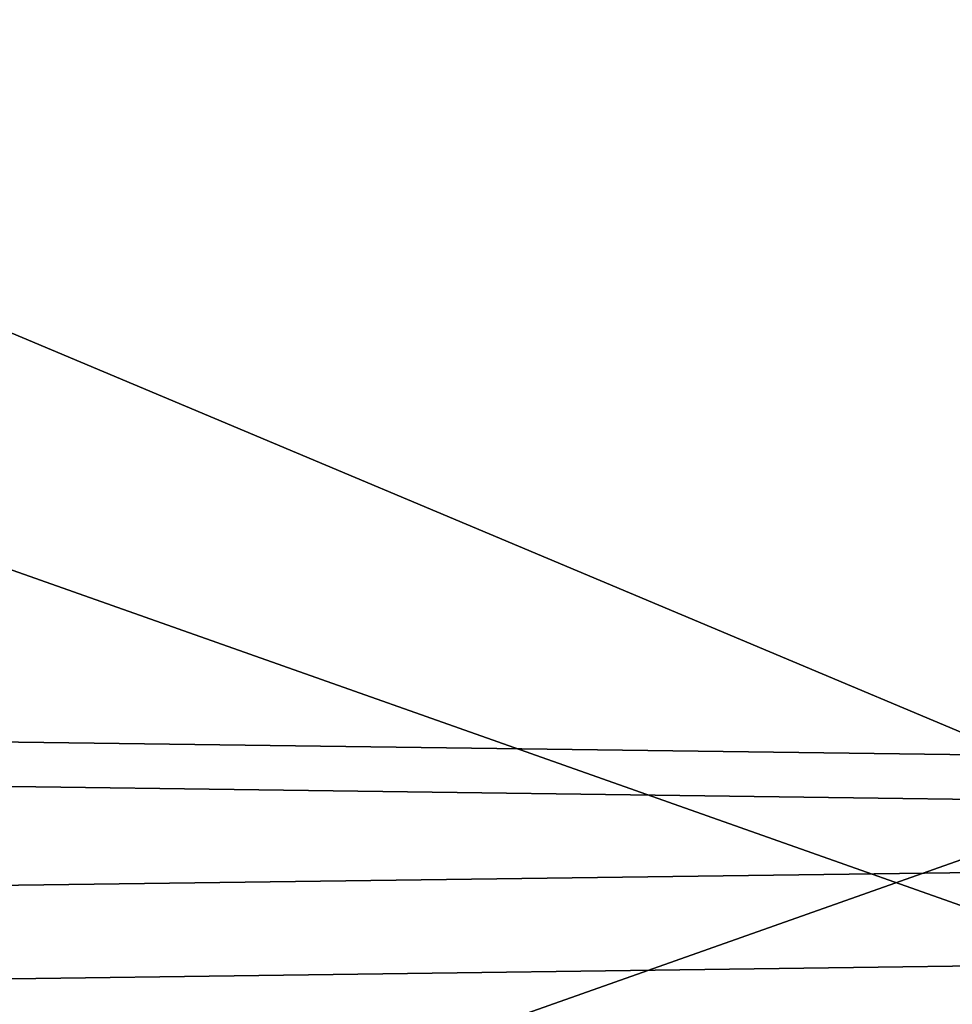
# Model space of a CAD drawing. Header units: millimetres. Extents: x -20 to 172, y -100 to 100.
# Tile 185 of 256: x -4 to -1.5, y 70.03 to 72.67. Entities that reach past the tile are written whole.
import ezdxf

# ---------------------------------------------------------------- set-up
doc = ezdxf.new("R2010")
doc.units = ezdxf.units.MM
doc.header["$LTSCALE"] = 37.722908
for name, color, linetype in [('12', 7, 'CONTINUOUS'), ('14', 7, 'CONTINUOUS'), ('619', 7, 'CONTINUOUS'), ('620', 7, 'CONTINUOUS'), ('651', 7, 'CONTINUOUS'), ('652', 7, 'CONTINUOUS'), ('653', 7, 'CONTINUOUS'), ('654', 7, 'CONTINUOUS'), ('655', 7, 'CONTINUOUS'), ('656', 7, 'CONTINUOUS')]:
    doc.layers.add(name, color=color, linetype=linetype)

msp = doc.modelspace()

# ---------------------------------------------------------------- linework, layer by layer
at = {"layer": '12', "color": 250, "linetype": 'Continuous', "true_color": 0x323232}
for points in [[(-18, 65.4861, -75.575), (-18, 84.1254, -54.0641), (-1, 65.4861, -75.575), (-18, 65.4861, -75.575)], [(-1, 65.4861, -75.575), (-18, 84.1254, -54.0641), (-1, 84.1254, -54.0641), (-1, 65.4861, -75.575)]]:
    msp.add_3dface(points, dxfattribs=at)
at = {"layer": '14', "color": 250, "linetype": 'Continuous', "true_color": 0x323232}
for points in [[(-18, 84.1254, 54.0641), (-18, 65.4861, 75.575), (-1, 84.1254, 54.0641), (-18, 84.1254, 54.0641)], [(-1, 84.1254, 54.0641), (-18, 65.4861, 75.575), (-1, 65.4861, 75.575), (-1, 84.1254, 54.0641)]]:
    msp.add_3dface(points, dxfattribs=at)
at = {"layer": '619', "color": 250, "linetype": 'Continuous', "true_color": 0x323232}
for points in [[(-1.0349, 70.5702, 19.158), (-18.0349, 70.7992, 18.6103), (-18.0349, 64.5595, 18.0993), (-1.0349, 70.5702, 19.158)], [(-1.0349, 64.6962, 18.677), (-1.0349, 70.5702, 19.158), (-18.0349, 64.5595, 18.0993), (-1.0349, 64.6962, 18.677)]]:
    msp.add_3dface(points, dxfattribs=at)
at = {"layer": '620', "color": 250, "linetype": 'Continuous', "true_color": 0x323232}
for points in [[(-1.0349, 70.6902, -18.7104), (-1.0349, 64.8133, -18.2666), (-18.0349, 70.9157, -18.1612), (-1.0349, 70.6902, -18.7104)], [(-18.0349, 70.9157, -18.1612), (-1.0349, 64.8133, -18.2666), (-18.0349, 64.6729, -17.6898), (-18.0349, 70.9157, -18.1612)]]:
    msp.add_3dface(points, dxfattribs=at)
at = {"layer": '651', "color": 250, "linetype": 'Continuous', "true_color": 0x323232}
for points in [[(-1.0349, 63.2158, 36.7553), (-18.0349, 62.9869, 37.303), (-1.0349, 70.1358, 39.6473), (-1.0349, 63.2158, 36.7553)], [(-1.0349, 70.1358, 39.6473), (-18.0349, 62.9869, 37.303), (-18.0349, 69.9069, 40.1951), (-1.0349, 70.1358, 39.6473)]]:
    msp.add_3dface(points, dxfattribs=at)
at = {"layer": '652', "color": 250, "linetype": 'Continuous', "true_color": 0x323232}
for points in [[(-18.0349, 70.7992, 18.6103), (-1.0349, 70.5702, 19.158), (-18.0349, 77.7191, 21.5023), (-18.0349, 70.7992, 18.6103)], [(-1.0349, 70.5702, 19.158), (-1.0349, 77.4902, 22.0501), (-18.0349, 77.7191, 21.5023), (-1.0349, 70.5702, 19.158)]]:
    msp.add_3dface(points, dxfattribs=at)
at = {"layer": '653', "color": 250, "linetype": 'Continuous', "true_color": 0x323232}
for points in [[(-1.0349, 70.1358, 39.6473), (-18.0349, 69.9069, 40.1951), (-18.0349, 76.1465, 40.7061), (-1.0349, 70.1358, 39.6473)], [(-1.0349, 76.0098, 40.1284), (-1.0349, 70.1358, 39.6473), (-18.0349, 76.1465, 40.7061), (-1.0349, 76.0098, 40.1284)]]:
    msp.add_3dface(points, dxfattribs=at)
at = {"layer": '654', "color": 250, "linetype": 'Continuous', "true_color": 0x323232}
for points in [[(-1.0349, 77.6284, -21.5586), (-18.0349, 70.9157, -18.1612), (-18.0349, 77.8538, -21.0094), (-1.0349, 77.6284, -21.5586)], [(-1.0349, 70.6902, -18.7104), (-18.0349, 70.9157, -18.1612), (-1.0349, 77.6284, -21.5586), (-1.0349, 70.6902, -18.7104)]]:
    msp.add_3dface(points, dxfattribs=at)
at = {"layer": '655', "color": 250, "linetype": 'Continuous', "true_color": 0x323232}
for points in [[(-1.0349, 63.4474, -36.3539), (-1.0349, 70.3856, -39.2021), (-18.0349, 70.1602, -39.7513), (-1.0349, 63.4474, -36.3539)], [(-18.0349, 63.222, -36.9031), (-1.0349, 63.4474, -36.3539), (-18.0349, 70.1602, -39.7513), (-18.0349, 63.222, -36.9031)]]:
    msp.add_3dface(points, dxfattribs=at)
at = {"layer": '656', "color": 250, "linetype": 'Continuous', "true_color": 0x323232}
for points in [[(-18.0349, 70.1602, -39.7513), (-1.0349, 76.2625, -39.6459), (-18.0349, 76.4029, -40.2227), (-18.0349, 70.1602, -39.7513)], [(-1.0349, 70.3856, -39.2021), (-1.0349, 76.2625, -39.6459), (-18.0349, 70.1602, -39.7513), (-1.0349, 70.3856, -39.2021)]]:
    msp.add_3dface(points, dxfattribs=at)

doc.saveas('drawing.dxf')
